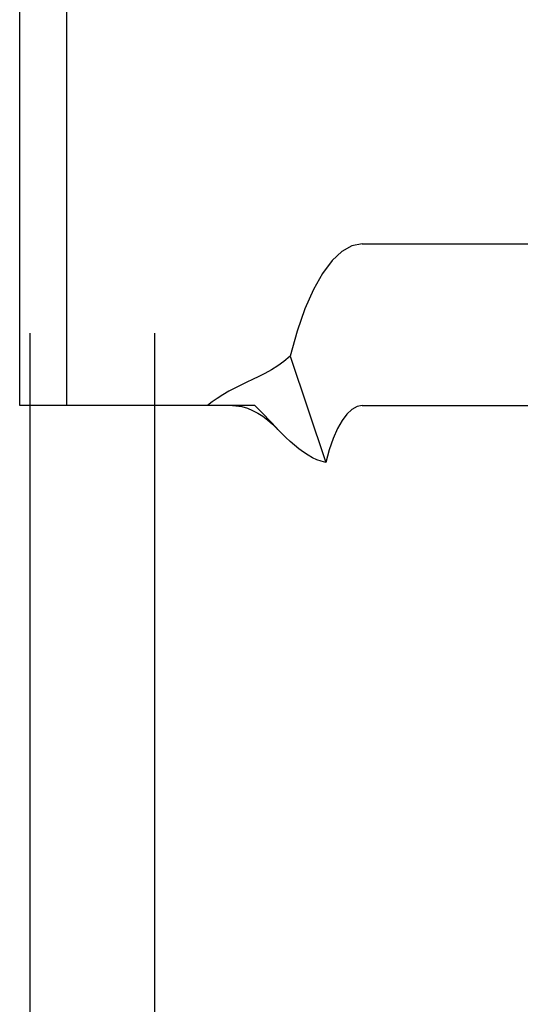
# Model space of a CAD drawing. Header units: inches. Extents: x 0 to 268, y 0 to 174.
# Tile 23 of 125: x 86.167 to 86.409, y 90.75 to 91.225. Entities that reach past the tile are written whole.
import ezdxf

# ---------------------------------------------------------------- set-up
doc = ezdxf.new("R2010")
doc.units = ezdxf.units.IN
doc.header["$LTSCALE"] = 14.754949
doc.header["$MEASUREMENT"] = 0
doc.linetypes.add('HIDDEN', pattern=[0.2, 0.1, -0.1])
doc.layers.add('DEFAULT_2', color=8, linetype='HIDDEN')

msp = doc.modelspace()

# ---------------------------------------------------------------- linework, layer by layer
at = {"layer": 'DEFAULT_2', "color": 8, "linetype": 'HIDDEN'}
for p, q in [((86.17234, 89.59862), (86.17234, 92.59862)), ((86.23234, 89.59862), (86.23234, 92.59862)), ((86.16722, 91.03912), (86.16722, 91.66612)), ((86.19003, 91.03912), (86.19003, 91.66612)), ((86.33248, 91.11712), (86.69826, 91.11712)), ((86.29764, 91.0629), (86.31484, 91.01166)), ((86.19003, 91.03912), (86.16722, 91.03912)), ((86.28068, 91.03912), (86.19003, 91.03912)), ((86.29122, 91.02819), (86.28464, 91.03512)), ((86.33248, 91.03912), (86.69826, 91.03912)), ((86.29177, 91.02761), (86.29122, 91.02819))]:
    msp.add_line(p, q, dxfattribs=at)
for points in [[(86.33248, 91.11712), (86.32752, 91.1162), (86.32268, 91.11353), (86.31793, 91.10907), (86.31334, 91.10292), (86.30897, 91.09512), (86.30486, 91.08578), (86.3011, 91.07506), (86.29764, 91.0629)], [(86.29764, 91.0629), (86.2947, 91.06046), (86.29171, 91.05831), (86.28864, 91.05639), (86.28556, 91.05468), (86.28256, 91.05315), (86.2796, 91.05173), (86.27674, 91.05039), (86.27388, 91.04904), (86.27095, 91.04759), (86.26804, 91.04604), (86.26517, 91.04436), (86.26246, 91.04259), (86.26004, 91.04085), (86.25787, 91.03912)], [(86.26987, 91.03912), (86.27157, 91.03905), (86.27442, 91.03861), (86.27707, 91.03785), (86.27958, 91.03682), (86.28204, 91.03552), (86.28445, 91.03397), (86.28684, 91.03217), (86.28921, 91.03012), (86.29177, 91.02761)], [(86.28464, 91.03512), (86.28261, 91.0372), (86.28068, 91.03912)], [(86.33248, 91.03912), (86.32997, 91.03865), (86.32752, 91.0373), (86.32511, 91.03504), (86.32279, 91.03193), (86.32057, 91.02798), (86.31849, 91.02325), (86.31659, 91.01782), (86.31484, 91.01166)], [(86.31484, 91.01166), (86.31273, 91.01223), (86.31062, 91.013), (86.3085, 91.01397), (86.30636, 91.01516), (86.30413, 91.0166), (86.30191, 91.01823), (86.29982, 91.01993), (86.29774, 91.02176), (86.2956, 91.02377), (86.29343, 91.02592), (86.29177, 91.02761)]]:
    msp.add_lwpolyline(points, dxfattribs=at)

doc.saveas('drawing.dxf')
